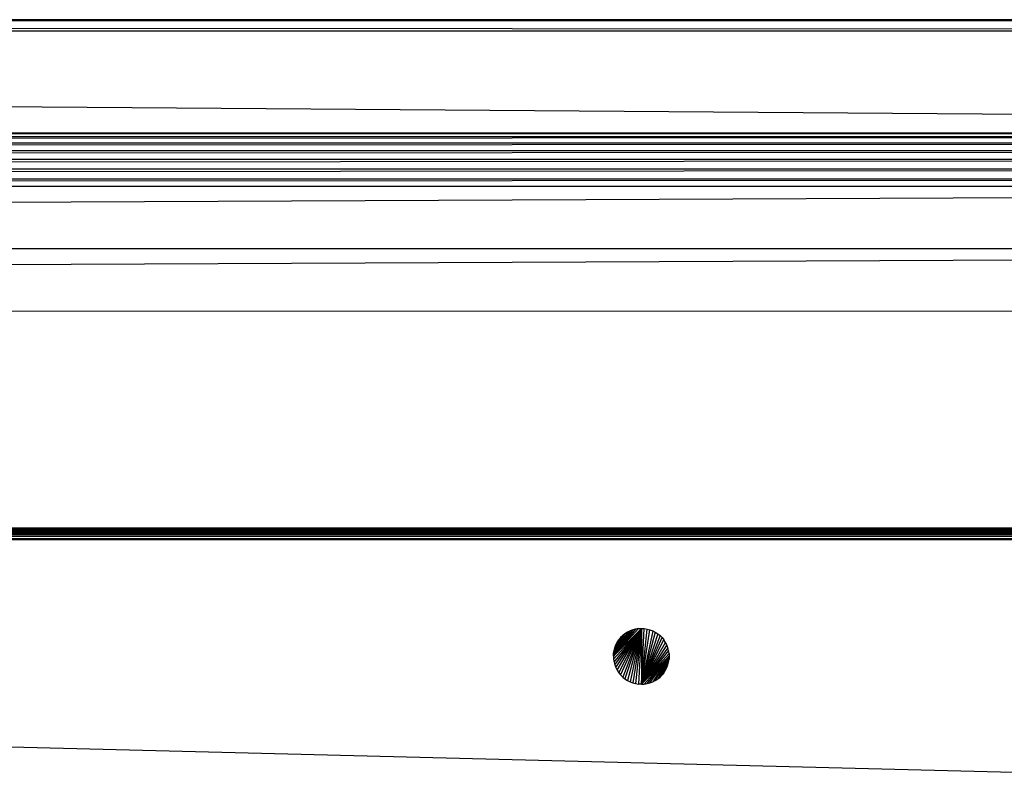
# Paper-space layout '_Back' of a CAD drawing. Header units: millimetres. Extents: x -1300 to 0, y 0 to 650.
# Tile 81 of 94: x -348 to -260, y 582 to 650. Entities that reach past the tile are written whole.
import ezdxf

# ---------------------------------------------------------------- set-up
doc = ezdxf.new("R2010")
doc.units = ezdxf.units.MM

psp = doc.layouts.new('_Back')

# ---------------------------------------------------------------- linework, layer by layer
at = {"color": 7, "linetype": 'Continuous', "lineweight": 25}
for p, q in [((-1274.114, 650.175), (-26.301, 650.175)), ((-26.301, 650.175), (-1274.114, 650.154)), ((-26.301, 650.154), (-1274.114, 650.113)), ((-26.301, 650.154), (-1274.114, 650.154)), ((-26.301, 650.113), (-1274.114, 650.113)), ((-26.301, 650.113), (-1274.114, 650.066)), ((-1274.114, 650.066), (-26.301, 649.177)), ((-26.301, 650.066), (-1274.114, 650.066)), ((-1274.114, 649.177), (-26.301, 640.019)), ((-1274.114, 649.177), (-26.301, 649.177)), ((-1274.114, 640.019), (-26.301, 640.019)), ((-1274.114, 639.704), (-26.301, 640.019)), ((-1274.114, 639.134), (-26.301, 639.704)), ((-1274.114, 639.704), (-26.301, 639.704)), ((-1274.114, 638.45), (-26.301, 639.134)), ((-1274.114, 639.134), (-26.301, 639.134)), ((-1274.114, 637.668), (-26.301, 638.45)), ((-1274.114, 638.45), (-26.301, 638.45)), ((-1274.114, 636.81), (-26.301, 637.668)), ((-1274.114, 637.668), (-26.301, 637.668)), ((-1274.114, 635.899), (-26.301, 636.81)), ((-1274.114, 636.81), (-26.301, 636.81)), ((-1274.114, 635.259), (-26.301, 635.899)), ((-1274.114, 635.899), (-26.301, 635.899)), ((-1274.114, 629.654), (-26.301, 635.259)), ((-1274.114, 635.259), (-26.301, 635.259)), ((-26.301, 629.654), (-1274.114, 624.049)), ((-1274.114, 629.654), (-26.301, 629.654)), ((-212.213, 604.577), (-1087.213, 604.577)), ((-1087.213, 604.577), (-212.213, 604.572)), ((-1087.213, 604.572), (-212.213, 604.572)), ((-1087.213, 604.541), (-212.213, 604.572)), ((-1087.213, 604.541), (-212.213, 604.541)), ((-1087.213, 604.481), (-212.213, 604.541)), ((-1087.213, 604.481), (-212.213, 604.481)), ((-1087.213, 604.395), (-212.213, 604.481)), ((-1087.213, 604.284), (-212.213, 604.395)), ((-212.213, 604.395), (-1087.213, 604.395)), ((-1087.213, 604.152), (-212.213, 604.284)), ((-212.213, 604.284), (-1087.213, 604.284)), ((-1087.213, 604.152), (-212.213, 604.152)), ((-212.213, 604.152), (-1087.213, 604.002)), ((-212.213, 604.002), (-1087.213, 604.002)), ((-212.213, 604.002), (-1087.213, 603.84)), ((-212.213, 603.84), (-1087.213, 603.671)), ((-212.213, 603.84), (-1087.213, 603.84)), ((-1087.213, 603.671), (-212.213, 603.577)), ((-1087.213, 603.671), (-212.213, 603.671)), ((-1087.213, 603.577), (-212.213, 603.577)), ((-294.976, 593.098), (-292.476, 595.598)), ((-292.737, 595.584), (-294.976, 593.098)), ((-292.995, 595.544), (-294.976, 593.098)), ((-293.248, 595.476), (-294.976, 593.098)), ((-293.493, 595.382), (-294.976, 593.098)), ((-293.726, 595.263), (-294.976, 593.098)), ((-293.945, 595.121), (-294.976, 593.098)), ((-294.976, 593.098), (-294.149, 594.956)), ((-294.976, 593.098), (-294.334, 594.771)), ((-294.962, 592.837), (-292.476, 595.598)), ((-294.334, 594.771), (-294.962, 593.359)), ((-294.921, 592.578), (-292.476, 595.598)), ((-294.334, 594.771), (-294.921, 593.618)), ((-294.853, 592.326), (-292.476, 595.598)), ((-294.334, 594.771), (-294.853, 593.871)), ((-294.76, 592.081), (-292.476, 595.598)), ((-294.334, 594.771), (-294.76, 594.115)), ((-294.641, 591.848), (-292.476, 595.598)), ((-294.334, 594.771), (-294.641, 594.348)), ((-294.498, 591.629), (-292.476, 595.598)), ((-294.334, 594.771), (-294.498, 594.568)), ((-292.476, 595.598), (-294.334, 591.425)), ((-294.149, 594.956), (-294.334, 594.771)), ((-292.476, 595.598), (-294.149, 591.24)), ((-293.945, 595.121), (-294.149, 594.956)), ((-292.476, 595.598), (-293.945, 591.076)), ((-293.726, 595.263), (-293.945, 595.121)), ((-292.476, 595.598), (-293.726, 590.933)), ((-293.493, 595.382), (-293.726, 595.263)), ((-292.476, 595.598), (-293.493, 590.814)), ((-293.248, 595.476), (-293.493, 595.382)), ((-292.476, 595.598), (-293.248, 590.721)), ((-292.995, 595.544), (-293.248, 595.476)), ((-292.476, 595.598), (-292.995, 590.653)), ((-292.737, 595.584), (-292.995, 595.544)), ((-292.476, 595.598), (-292.737, 590.612)), ((-292.737, 595.584), (-292.476, 595.598)), ((-292.476, 595.598), (-292.476, 590.598)), ((-292.476, 595.598), (-292.214, 595.584)), ((-292.476, 590.598), (-292.214, 595.584)), ((-292.476, 590.598), (-291.956, 595.544)), ((-292.476, 590.598), (-291.703, 595.476)), ((-291.459, 595.382), (-292.476, 590.598)), ((-291.226, 595.263), (-292.476, 590.598)), ((-291.006, 595.121), (-292.476, 590.598)), ((-290.803, 594.956), (-292.476, 590.598)), ((-292.476, 590.598), (-290.618, 594.771)), ((-292.214, 595.584), (-291.956, 595.544)), ((-291.956, 595.544), (-291.703, 595.476)), ((-291.703, 595.476), (-291.459, 595.382)), ((-291.459, 595.382), (-291.226, 595.263)), ((-291.226, 595.263), (-291.006, 595.121)), ((-291.006, 595.121), (-290.803, 594.956)), ((-290.803, 594.956), (-290.618, 594.771)), ((-290.618, 594.771), (-290.453, 594.568)), ((-294.853, 593.871), (-294.76, 594.115)), ((-294.76, 594.115), (-294.641, 594.348)), ((-294.641, 594.348), (-294.498, 594.568)), ((-292.476, 590.598), (-290.453, 594.568)), ((-292.476, 590.598), (-290.311, 594.348)), ((-290.192, 594.115), (-292.476, 590.598)), ((-290.311, 594.348), (-290.453, 594.568)), ((-290.192, 594.115), (-290.311, 594.348)), ((-290.098, 593.871), (-290.192, 594.115)), ((-294.976, 593.098), (-294.962, 593.359)), ((-294.976, 593.098), (-294.962, 592.837)), ((-294.962, 593.359), (-294.921, 593.618)), ((-294.921, 593.618), (-294.853, 593.871)), ((-290.098, 593.871), (-292.476, 590.598)), ((-290.03, 593.618), (-292.476, 590.598)), ((-289.989, 593.359), (-292.476, 590.598)), ((-292.476, 590.598), (-289.976, 593.098)), ((-292.214, 590.612), (-289.976, 593.098)), ((-291.956, 590.653), (-289.976, 593.098)), ((-291.703, 590.721), (-289.976, 593.098)), ((-289.976, 593.098), (-291.459, 590.814)), ((-289.976, 593.098), (-291.226, 590.933)), ((-289.976, 593.098), (-291.006, 591.076)), ((-289.976, 593.098), (-290.803, 591.24)), ((-289.976, 593.098), (-290.618, 591.425)), ((-290.03, 593.618), (-290.098, 593.871)), ((-289.989, 593.359), (-290.03, 593.618)), ((-289.989, 593.359), (-289.976, 593.098)), ((-289.976, 593.098), (-289.989, 592.837)), ((-647.321, 592.495), (-212.213, 581.533)), ((-294.962, 592.837), (-294.921, 592.578)), ((-294.921, 592.578), (-294.853, 592.326)), ((-294.853, 592.326), (-294.76, 592.081)), ((-290.618, 591.425), (-289.989, 592.837)), ((-290.618, 591.425), (-290.03, 592.578)), ((-290.618, 591.425), (-290.098, 592.326)), ((-290.192, 592.081), (-290.098, 592.326)), ((-290.098, 592.326), (-290.03, 592.578)), ((-290.03, 592.578), (-289.989, 592.837)), ((-294.76, 592.081), (-294.641, 591.848)), ((-294.641, 591.848), (-294.498, 591.629)), ((-294.498, 591.629), (-294.334, 591.425)), ((-294.334, 591.425), (-294.149, 591.24)), ((-294.149, 591.24), (-293.945, 591.076)), ((-291.006, 591.076), (-290.803, 591.24)), ((-290.803, 591.24), (-290.618, 591.425)), ((-290.618, 591.425), (-290.192, 592.081)), ((-290.618, 591.425), (-290.311, 591.848)), ((-290.453, 591.629), (-290.618, 591.425)), ((-290.453, 591.629), (-290.311, 591.848)), ((-290.311, 591.848), (-290.192, 592.081)), ((-293.945, 591.076), (-293.726, 590.933)), ((-293.726, 590.933), (-293.493, 590.814)), ((-293.493, 590.814), (-293.248, 590.721)), ((-293.248, 590.721), (-292.995, 590.653)), ((-292.995, 590.653), (-292.737, 590.612)), ((-292.476, 590.598), (-292.737, 590.612)), ((-292.476, 590.598), (-292.214, 590.612)), ((-292.214, 590.612), (-291.956, 590.653)), ((-291.956, 590.653), (-291.703, 590.721)), ((-291.703, 590.721), (-291.459, 590.814)), ((-291.459, 590.814), (-291.226, 590.933)), ((-291.226, 590.933), (-291.006, 591.076))]:
    psp.add_line(p, q, dxfattribs=at)
at = {"color": 142, "linetype": 'Continuous', "lineweight": 18, "true_color": 0x0080c0}
psp.add_line((-15.024, 624.049), (-1285.391, 624.049), dxfattribs=at)

doc.saveas('drawing.dxf')
